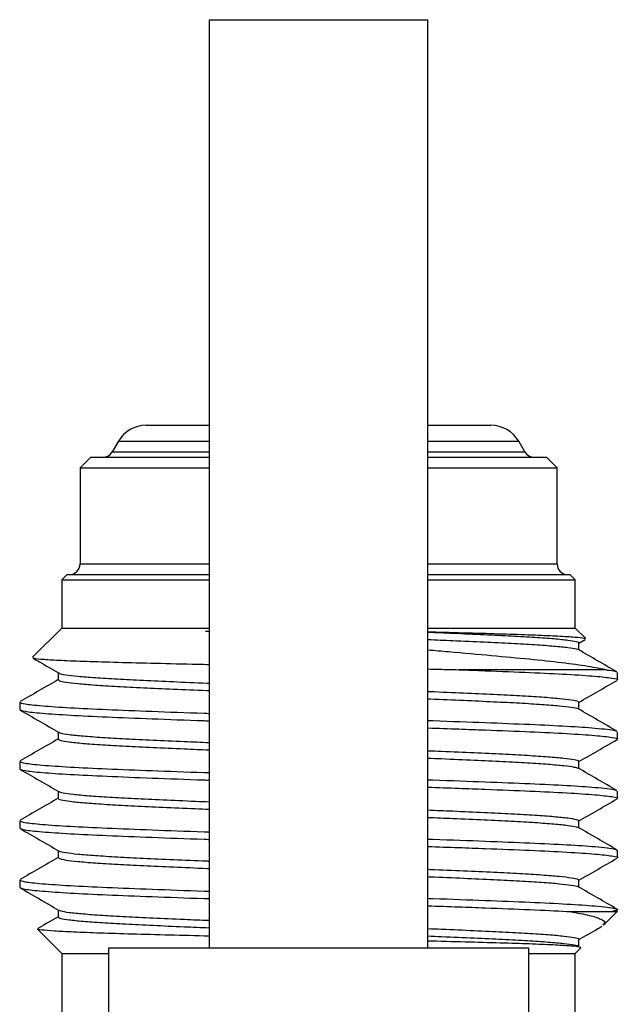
# Model space of a CAD drawing. Header units: inches. Extents: x 2.6 to 13.1, y 0.8 to 9.4.
# Tile 12 of 23: x 7.672 to 7.953, y 8.642 to 9.103. Entities that reach past the tile are written whole.
import ezdxf

# ---------------------------------------------------------------- set-up
doc = ezdxf.new("R2010")
doc.units = ezdxf.units.IN
doc.header["$MEASUREMENT"] = 0

msp = doc.modelspace()

# ---------------------------------------------------------------- linework, layer by layer
at = {"color": 7, "linetype": 'Continuous', "lineweight": 25}
for p, q in [((7.76071, 9.10333), (7.76071, 8.6683)), ((7.76071, 9.10333), (7.8119, 9.10333)), ((7.8119, 9.10333), (7.86308, 9.10333)), ((7.86308, 8.6683), (7.86308, 9.10333)), ((7.73115, 8.91333), (7.76071, 8.91333)), ((7.86308, 8.91333), (7.89265, 8.91333)), ((7.71816, 8.90583), (7.71527, 8.90083)), ((7.71816, 8.90583), (7.76071, 8.90583)), ((7.86308, 8.90583), (7.90564, 8.90583)), ((7.90852, 8.90083), (7.90564, 8.90583)), ((7.71527, 8.90083), (7.76071, 8.90083)), ((7.86308, 8.90083), (7.90852, 8.90083)), ((7.70515, 8.89833), (7.70015, 8.89333)), ((7.70515, 8.89833), (7.76071, 8.89833)), ((7.86308, 8.89833), (7.91865, 8.89833)), ((7.92365, 8.89333), (7.91865, 8.89833)), ((7.70015, 8.89333), (7.70015, 8.84833)), ((7.70015, 8.89333), (7.76071, 8.89333)), ((7.86308, 8.89333), (7.92365, 8.89333)), ((7.92365, 8.84833), (7.92365, 8.89333)), ((7.70015, 8.84833), (7.76071, 8.84833)), ((7.86308, 8.84833), (7.92365, 8.84833)), ((7.69415, 8.84333), (7.69165, 8.84083)), ((7.69415, 8.84333), (7.76071, 8.84333)), ((7.86308, 8.84333), (7.92965, 8.84333)), ((7.93215, 8.84083), (7.92965, 8.84333)), ((7.69165, 8.84083), (7.69165, 8.81833)), ((7.69165, 8.84083), (7.76071, 8.84083)), ((7.86308, 8.84083), (7.93215, 8.84083)), ((7.93215, 8.81833), (7.93215, 8.84083)), ((7.69165, 8.81833), (7.67792, 8.80461)), ((7.69165, 8.81833), (7.76071, 8.81833)), ((7.76071, 8.81668), (7.759, 8.81685)), ((7.759, 8.81685), (7.76071, 8.81685)), ((7.759, 8.81685), (7.76071, 8.81679)), ((7.86308, 8.81833), (7.93215, 8.81833)), ((7.93696, 8.81352), (7.93215, 8.81833)), ((7.93385, 8.81126), (7.93685, 8.813)), ((7.93385, 8.80804), (7.93385, 8.81139)), ((7.68994, 8.79737), (7.68994, 8.79403)), ((7.9519, 8.79403), (7.9519, 8.7975)), ((7.6719, 8.78361), (7.6719, 8.78014)), ((7.9519, 8.76625), (7.9519, 8.76972)), ((7.6719, 8.75583), (7.6719, 8.75236)), ((7.9519, 8.73847), (7.9519, 8.74195)), ((7.6719, 8.72806), (7.6719, 8.72458)), ((7.9519, 8.7107), (7.9519, 8.71417)), ((7.6719, 8.70028), (7.6719, 8.69681)), ((7.94536, 8.67905), (7.95184, 8.68552)), ((7.68022, 8.67726), (7.69165, 8.66583)), ((7.71347, 8.6683), (7.71347, 8.61065)), ((7.91032, 8.6683), (7.71347, 8.6683)), ((7.91032, 8.61067), (7.91032, 8.6683)), ((7.93215, 8.66583), (7.93476, 8.66845)), ((7.69165, 8.66583), (7.69165, 8.61083)), ((7.69165, 8.66583), (7.71347, 8.66583)), ((7.91032, 8.66583), (7.93215, 8.66583)), ((7.93215, 8.61083), (7.93215, 8.66583))]:
    msp.add_line(p, q, dxfattribs=at)
for centre, radius, start, end in [((7.73115, 8.89833), 0.015, 90, 150), ((7.89265, 8.89833), 0.015, 30, 90), ((7.71094, 8.90333), 0.005, 270, 330), ((7.91285, 8.90333), 0.005, 210, 270), ((7.69515, 8.84833), 0.005, 270, 0), ((7.92865, 8.84833), 0.005, 180, 270)]:
    msp.add_arc(centre, radius, start, end, dxfattribs=at)
for points, knots in [([(7.86308, 8.81658), (7.86562, 8.81651), (7.87463, 8.81628), (7.88839, 8.81589), (7.90388, 8.81544), (7.9167, 8.81496), (7.92688, 8.81446), (7.93362, 8.81397), (7.93697, 8.81358), (7.93679, 8.81337), (7.93674, 8.81331)], [0, 0, 0, 0, 0.0582234, 0.2067202, 0.3510302, 0.4994328, 0.6454266, 0.7955985, 0.9425174, 1, 1, 1, 1]), ([(7.86308, 8.81641), (7.86703, 8.81625), (7.87639, 8.81586), (7.88958, 8.81527), (7.90254, 8.81466), (7.91358, 8.81402), (7.92251, 8.81335), (7.92911, 8.81268), (7.93278, 8.81201), (7.93428, 8.8116), (7.93385, 8.81139), (7.93385, 8.81139)], [0, 0, 0, 0, 0.094375, 0.223875, 0.350993, 0.479704, 0.610316, 0.741413, 0.871547, 0.999334, 1, 1, 1, 1]), ([(7.86308, 8.81294), (7.86703, 8.81278), (7.87639, 8.81239), (7.88957, 8.8118), (7.90254, 8.81119), (7.91357, 8.81055), (7.92254, 8.80988), (7.92897, 8.80921), (7.9326, 8.80865), (7.93307, 8.80833), (7.93323, 8.80822)], [0, 0, 0, 0, 0.100699, 0.238899, 0.374558, 0.511916, 0.651303, 0.791208, 0.930085, 1, 1, 1, 1]), ([(7.94709, 8.79865), (7.9443, 8.7992), (7.9387, 8.80032), (7.9262, 8.80202), (7.91104, 8.80365), (7.89313, 8.80531), (7.87689, 8.80676), (7.86634, 8.80765), (7.86308, 8.80792)], [0, 0, 0, 0, 0.18273, 0.36546, 0.548306, 0.731079, 0.916858, 1, 1, 1, 1]), ([(7.95169, 8.79773), (7.94867, 8.79948), (7.94262, 8.80297), (7.93657, 8.80647), (7.93354, 8.80822)], [0, 0, 0, 0, 0.5002, 1, 1, 1, 1]), ([(7.67804, 8.8045), (7.67808, 8.80437), (7.67816, 8.80411), (7.68277, 8.80367), (7.69097, 8.8032), (7.70268, 8.80273), (7.7176, 8.8023), (7.73527, 8.80185), (7.74995, 8.80149), (7.75892, 8.80129), (7.76071, 8.80126)], [0, 0, 0, 0, 0.11633, 0.257311, 0.396559, 0.539835, 0.679246, 0.822633, 0.964517, 1, 1, 1, 1]), ([(7.67819, 8.80417), (7.67917, 8.8036), (7.68315, 8.8013), (7.68713, 8.799), (7.69014, 8.79726)], [0, 0, 0, 0, 0.244438, 1, 1, 1, 1]), ([(7.69039, 8.79726), (7.69041, 8.7972), (7.69049, 8.79694), (7.69325, 8.79644), (7.69877, 8.79577), (7.70698, 8.79509), (7.71734, 8.79444), (7.72964, 8.79383), (7.74383, 8.79319), (7.75438, 8.79273), (7.76037, 8.79249), (7.76071, 8.79248)], [0, 0, 0, 0, 0.036597, 0.172887, 0.310691, 0.448497, 0.584791, 0.718577, 0.854042, 0.991507, 1, 1, 1, 1]), ([(7.86308, 8.79913), (7.86486, 8.79909), (7.86987, 8.79898), (7.87454, 8.79888), (7.87755, 8.79881)], [0, 0, 0, 0, 0.356587, 1, 1, 1, 1]), ([(7.94709, 8.79865), (7.945, 8.79866), (7.94077, 8.79869), (7.93036, 8.79872), (7.91658, 8.79875), (7.89897, 8.79878), (7.88483, 8.7988), (7.87755, 8.79881)], [0, 0, 0, 0, 0.181366, 0.366898, 0.569657, 0.778297, 1, 1, 1, 1]), ([(7.87755, 8.79881), (7.88171, 8.79865), (7.89375, 8.7982), (7.9115, 8.7975), (7.92897, 8.79666), (7.9422, 8.79577), (7.94969, 8.79487), (7.95277, 8.79431), (7.9519, 8.79403), (7.95189, 8.79403)], [0, 0, 0, 0, 0.0950377, 0.2746053, 0.4541677, 0.6372569, 0.8203479, 0.9999153, 1, 1, 1, 1]), ([(7.94709, 8.79865), (7.94855, 8.79845), (7.95085, 8.79814), (7.95126, 8.79784), (7.9514, 8.79773)], [0, 0, 0, 0, 0.634751, 1, 1, 1, 1]), ([(7.68994, 8.79413), (7.68697, 8.79242), (7.681, 8.78898), (7.67506, 8.78555), (7.67208, 8.78383)], [0, 0, 0, 0, 0.497928, 1, 1, 1, 1]), ([(7.69022, 8.79403), (7.69022, 8.79389), (7.69022, 8.79355), (7.69319, 8.79297), (7.69878, 8.79229), (7.70697, 8.79162), (7.71734, 8.79097), (7.72964, 8.79036), (7.74383, 8.78972), (7.75438, 8.78926), (7.76037, 8.78902), (7.76071, 8.78901)], [0, 0, 0, 0, 0.084361, 0.213892, 0.344862, 0.475834, 0.605369, 0.732521, 0.861267, 0.991915, 1, 1, 1, 1]), ([(7.93385, 8.78349), (7.9368, 8.78519), (7.94275, 8.78863), (7.9487, 8.79207), (7.9517, 8.79381)], [0, 0, 0, 0, 0.494456, 1, 1, 1, 1]), ([(7.86308, 8.78864), (7.86342, 8.78862), (7.8694, 8.78838), (7.87994, 8.78793), (7.89414, 8.78729), (7.90644, 8.78668), (7.91681, 8.78602), (7.925, 8.78535), (7.9306, 8.78468), (7.93358, 8.78409), (7.93358, 8.78375), (7.93357, 8.78361)], [0, 0, 0, 0, 0.00789, 0.13839, 0.266993, 0.393999, 0.523383, 0.654204, 0.785026, 0.914412, 1, 1, 1, 1]), ([(7.6719, 8.78361), (7.67241, 8.78333), (7.67344, 8.78277), (7.68176, 8.78188), (7.69477, 8.78098), (7.71224, 8.78014), (7.73364, 8.7793), (7.75024, 8.77868), (7.75991, 8.77835), (7.76071, 8.77832)], [0, 0, 0, 0, 0.162489, 0.328258, 0.494028, 0.656608, 0.819183, 0.984952, 1, 1, 1, 1]), ([(7.86308, 8.78516), (7.86342, 8.78515), (7.8694, 8.78491), (7.87994, 8.78446), (7.89413, 8.78381), (7.90644, 8.7832), (7.9168, 8.78255), (7.92502, 8.78188), (7.93051, 8.78121), (7.93324, 8.78072), (7.93335, 8.78048), (7.93336, 8.78044)], [0, 0, 0, 0, 0.0084085, 0.1477067, 0.28498, 0.420548, 0.5586545, 0.6982947, 0.837936, 0.9760459, 1, 1, 1, 1]), ([(7.93385, 8.78026), (7.93385, 8.7808), (7.93385, 8.78192), (7.93385, 8.78303), (7.93385, 8.78361)], [0, 0, 0, 0, 0.4810885, 1, 1, 1, 1]), ([(7.6719, 8.78014), (7.67241, 8.77986), (7.67344, 8.7793), (7.68176, 8.7784), (7.69478, 8.77751), (7.71224, 8.77667), (7.73364, 8.77583), (7.75024, 8.7752), (7.75991, 8.77488), (7.76071, 8.77485)], [0, 0, 0, 0, 0.162508, 0.328277, 0.494046, 0.656626, 0.819202, 0.98497, 1, 1, 1, 1]), ([(7.67209, 8.77992), (7.6751, 8.77818), (7.68111, 8.7747), (7.68713, 8.77122), (7.69014, 8.76948)], [0, 0, 0, 0, 0.500015, 1, 1, 1, 1]), ([(7.95169, 8.76995), (7.94867, 8.7717), (7.94262, 8.7752), (7.93657, 8.77869), (7.93354, 8.78044)], [0, 0, 0, 0, 0.500199, 1, 1, 1, 1]), ([(7.86308, 8.77501), (7.86387, 8.77499), (7.87353, 8.77466), (7.89013, 8.77403), (7.91154, 8.7732), (7.92898, 8.77236), (7.94061, 8.77156), (7.94744, 8.77087), (7.95081, 8.77036), (7.95125, 8.77006), (7.9514, 8.76996)], [0, 0, 0, 0, 0.015584, 0.189156, 0.359388, 0.529616, 0.703186, 0.81718, 0.933225, 1, 1, 1, 1]), ([(7.68994, 8.7696), (7.68994, 8.76906), (7.68994, 8.76794), (7.68994, 8.76683), (7.68994, 8.76625)], [0, 0, 0, 0, 0.481433, 1, 1, 1, 1]), ([(7.86308, 8.77154), (7.86797, 8.77137), (7.87731, 8.77104), (7.89366, 8.77043), (7.91153, 8.76972), (7.92896, 8.76888), (7.9422, 8.76799), (7.94969, 8.76709), (7.95277, 8.76653), (7.9519, 8.76625), (7.95189, 8.76625)], [0, 0, 0, 0, 0.094561, 0.180612, 0.3432, 0.505782, 0.671558, 0.837336, 0.999923, 1, 1, 1, 1]), ([(7.68994, 8.76635), (7.68697, 8.76464), (7.681, 8.76121), (7.67506, 8.75778), (7.67208, 8.75605)], [0, 0, 0, 0, 0.497927, 1, 1, 1, 1]), ([(7.68994, 8.76625), (7.69019, 8.76604), (7.69069, 8.76563), (7.69476, 8.76497), (7.70125, 8.76429), (7.7102, 8.76362), (7.72123, 8.76298), (7.7342, 8.76237), (7.74738, 8.76178), (7.75676, 8.76139), (7.76071, 8.76123)], [0, 0, 0, 0, 0.127397, 0.257658, 0.388885, 0.519629, 0.648472, 0.775715, 0.90534, 1, 1, 1, 1]), ([(7.69044, 8.76948), (7.69062, 8.76935), (7.69109, 8.76902), (7.6948, 8.76844), (7.70124, 8.76776), (7.71021, 8.76709), (7.72123, 8.76645), (7.7342, 8.76584), (7.74738, 8.76525), (7.75676, 8.76487), (7.76071, 8.7647)], [0, 0, 0, 0, 0.081997, 0.219037, 0.357094, 0.494641, 0.630189, 0.764054, 0.900425, 1, 1, 1, 1]), ([(7.93385, 8.75571), (7.9368, 8.75741), (7.94275, 8.76085), (7.9487, 8.76429), (7.9517, 8.76603)], [0, 0, 0, 0, 0.494455, 1, 1, 1, 1]), ([(7.86308, 8.76085), (7.86524, 8.76077), (7.87295, 8.76046), (7.88486, 8.75993), (7.89844, 8.75931), (7.91012, 8.75868), (7.91979, 8.75802), (7.92719, 8.75735), (7.93186, 8.75668), (7.93397, 8.75618), (7.93365, 8.7559), (7.93357, 8.75583)], [0, 0, 0, 0, 0.050768, 0.180916, 0.308716, 0.436513, 0.566659, 0.697771, 0.828399, 0.957128, 1, 1, 1, 1]), ([(7.6719, 8.75583), (7.67241, 8.75556), (7.67344, 8.755), (7.68176, 8.7541), (7.69477, 8.7532), (7.71224, 8.75236), (7.73364, 8.75152), (7.75024, 8.7509), (7.75991, 8.75057), (7.76071, 8.75055)], [0, 0, 0, 0, 0.162489, 0.328258, 0.494028, 0.656608, 0.819183, 0.984952, 1, 1, 1, 1]), ([(7.86308, 8.75738), (7.86524, 8.7573), (7.87294, 8.75698), (7.88486, 8.75646), (7.89844, 8.75583), (7.91012, 8.75521), (7.91981, 8.75455), (7.92712, 8.75387), (7.93188, 8.75324), (7.93291, 8.75284), (7.93338, 8.75266)], [0, 0, 0, 0, 0.0541544, 0.1930109, 0.329362, 0.4657093, 0.6045637, 0.7444476, 0.8838161, 1, 1, 1, 1]), ([(7.93385, 8.75249), (7.93385, 8.75302), (7.93385, 8.75414), (7.93385, 8.75525), (7.93385, 8.75583)], [0, 0, 0, 0, 0.481086, 1, 1, 1, 1]), ([(7.6719, 8.75236), (7.67241, 8.75208), (7.67344, 8.75152), (7.68176, 8.75063), (7.69478, 8.74973), (7.71224, 8.74889), (7.73364, 8.74805), (7.75024, 8.74743), (7.75991, 8.7471), (7.76071, 8.74707)], [0, 0, 0, 0, 0.162508, 0.328277, 0.494046, 0.656626, 0.819202, 0.98497, 1, 1, 1, 1]), ([(7.67209, 8.75214), (7.6751, 8.7504), (7.68111, 8.74692), (7.68713, 8.74344), (7.69014, 8.7417)], [0, 0, 0, 0, 0.500015, 1, 1, 1, 1]), ([(7.95169, 8.74217), (7.94867, 8.74392), (7.94262, 8.74742), (7.93657, 8.75092), (7.93354, 8.75267)], [0, 0, 0, 0, 0.500198, 1, 1, 1, 1]), ([(7.86308, 8.74723), (7.86387, 8.74721), (7.87353, 8.74688), (7.89013, 8.74626), (7.91154, 8.74542), (7.92898, 8.74458), (7.94061, 8.74378), (7.94744, 8.74309), (7.95081, 8.74258), (7.95125, 8.74229), (7.9514, 8.74218)], [0, 0, 0, 0, 0.015584, 0.189156, 0.359388, 0.529616, 0.703186, 0.81718, 0.933225, 1, 1, 1, 1]), ([(7.68994, 8.74182), (7.68994, 8.74128), (7.68994, 8.74017), (7.68994, 8.73905), (7.68994, 8.73847)], [0, 0, 0, 0, 0.481435, 1, 1, 1, 1]), ([(7.86308, 8.74376), (7.86797, 8.74359), (7.87731, 8.74326), (7.89366, 8.74265), (7.91153, 8.74195), (7.92896, 8.74111), (7.9422, 8.74021), (7.94969, 8.73931), (7.95277, 8.73875), (7.9519, 8.73847), (7.95189, 8.73847)], [0, 0, 0, 0, 0.094561, 0.180612, 0.3432, 0.505782, 0.671558, 0.837336, 0.999923, 1, 1, 1, 1]), ([(7.68994, 8.73857), (7.68697, 8.73686), (7.681, 8.73343), (7.67506, 8.73), (7.67208, 8.72828)], [0, 0, 0, 0, 0.497926, 1, 1, 1, 1]), ([(7.69022, 8.73847), (7.69014, 8.7384), (7.68983, 8.73813), (7.69193, 8.73763), (7.69659, 8.73696), (7.70399, 8.73629), (7.71366, 8.73563), (7.72534, 8.735), (7.73892, 8.73438), (7.75084, 8.73385), (7.75855, 8.73354), (7.76071, 8.73345)], [0, 0, 0, 0, 0.04166, 0.170534, 0.301309, 0.43257, 0.562867, 0.690812, 0.818754, 0.949049, 1, 1, 1, 1]), ([(7.6902, 8.74171), (7.69071, 8.74151), (7.69178, 8.74109), (7.69666, 8.74043), (7.70398, 8.73976), (7.71366, 8.7391), (7.72534, 8.73847), (7.73892, 8.73785), (7.75084, 8.73732), (7.75855, 8.73701), (7.76071, 8.73693)], [0, 0, 0, 0, 0.127693, 0.265224, 0.403266, 0.540293, 0.674847, 0.809399, 0.946425, 1, 1, 1, 1]), ([(7.93385, 8.72793), (7.9368, 8.72963), (7.94275, 8.73307), (7.9487, 8.73651), (7.9517, 8.73825)], [0, 0, 0, 0, 0.494455, 1, 1, 1, 1]), ([(7.86308, 8.73308), (7.86703, 8.73292), (7.8764, 8.73253), (7.88958, 8.73194), (7.90255, 8.73133), (7.91359, 8.73069), (7.92251, 8.73002), (7.92911, 8.72934), (7.93278, 8.72868), (7.93428, 8.72826), (7.93385, 8.72806), (7.93385, 8.72805)], [0, 0, 0, 0, 0.094435, 0.223934, 0.351051, 0.479763, 0.610376, 0.741472, 0.871606, 0.999391, 1, 1, 1, 1]), ([(7.6719, 8.72806), (7.67241, 8.72778), (7.67344, 8.72722), (7.68176, 8.72632), (7.69477, 8.72542), (7.71224, 8.72458), (7.73364, 8.72375), (7.75024, 8.72312), (7.75991, 8.72279), (7.76071, 8.72277)], [0, 0, 0, 0, 0.162489, 0.328258, 0.494028, 0.656608, 0.819183, 0.984952, 1, 1, 1, 1]), ([(7.86308, 8.72961), (7.86703, 8.72944), (7.8764, 8.72906), (7.88958, 8.72847), (7.90255, 8.72786), (7.91358, 8.72721), (7.92255, 8.72655), (7.92897, 8.72587), (7.9326, 8.72531), (7.93307, 8.725), (7.93323, 8.72489)], [0, 0, 0, 0, 0.100772, 0.238971, 0.374629, 0.511989, 0.651376, 0.79128, 0.930157, 1, 1, 1, 1]), ([(7.93385, 8.72471), (7.93385, 8.72525), (7.93385, 8.72636), (7.93385, 8.72748), (7.93385, 8.72805)], [0, 0, 0, 0, 0.481084, 1, 1, 1, 1]), ([(7.6719, 8.72458), (7.67241, 8.72431), (7.67344, 8.72375), (7.68176, 8.72285), (7.69478, 8.72195), (7.71224, 8.72111), (7.73364, 8.72027), (7.75024, 8.71965), (7.75991, 8.71932), (7.76071, 8.7193)], [0, 0, 0, 0, 0.162508, 0.328277, 0.494046, 0.656626, 0.819202, 0.98497, 1, 1, 1, 1]), ([(7.67209, 8.72436), (7.6751, 8.72262), (7.68111, 8.71915), (7.68713, 8.71567), (7.69014, 8.71393)], [0, 0, 0, 0, 0.500016, 1, 1, 1, 1]), ([(7.95169, 8.7144), (7.94867, 8.71614), (7.94262, 8.71964), (7.93657, 8.72314), (7.93354, 8.72489)], [0, 0, 0, 0, 0.500196, 1, 1, 1, 1]), ([(7.86308, 8.71946), (7.86387, 8.71943), (7.87353, 8.71911), (7.89013, 8.71848), (7.91154, 8.71764), (7.92898, 8.7168), (7.94061, 8.71601), (7.94744, 8.71531), (7.95081, 8.71481), (7.95125, 8.71451), (7.9514, 8.7144)], [0, 0, 0, 0, 0.015584, 0.189156, 0.359388, 0.529616, 0.703186, 0.81718, 0.933225, 1, 1, 1, 1]), ([(7.86308, 8.71598), (7.86797, 8.71581), (7.87731, 8.71549), (7.89366, 8.71487), (7.91153, 8.71417), (7.92896, 8.71333), (7.9422, 8.71243), (7.94969, 8.71153), (7.95277, 8.71098), (7.9519, 8.7107), (7.95189, 8.7107)], [0, 0, 0, 0, 0.094561, 0.180612, 0.3432, 0.505782, 0.671558, 0.837336, 0.999923, 1, 1, 1, 1]), ([(7.68994, 8.7108), (7.68697, 8.70909), (7.681, 8.70565), (7.67506, 8.70222), (7.67208, 8.7005)], [0, 0, 0, 0, 0.497925, 1, 1, 1, 1]), ([(7.68994, 8.71404), (7.68994, 8.7135), (7.68994, 8.71239), (7.68994, 8.71127), (7.68994, 8.71069)], [0, 0, 0, 0, 0.4814376, 1, 1, 1, 1]), ([(7.69022, 8.71069), (7.69022, 8.71056), (7.69022, 8.71021), (7.69319, 8.70963), (7.69879, 8.70896), (7.70698, 8.70829), (7.71735, 8.70763), (7.72964, 8.70702), (7.74384, 8.70638), (7.75438, 8.70592), (7.76037, 8.70569), (7.76071, 8.70567)], [0, 0, 0, 0, 0.084426, 0.213958, 0.344929, 0.4759, 0.605434, 0.732585, 0.861333, 0.991981, 1, 1, 1, 1]), ([(7.69039, 8.71392), (7.69041, 8.71387), (7.69049, 8.7136), (7.69325, 8.7131), (7.69877, 8.71243), (7.70698, 8.71176), (7.71734, 8.71111), (7.72964, 8.71049), (7.74384, 8.70985), (7.75438, 8.7094), (7.76037, 8.70916), (7.76071, 8.70914)], [0, 0, 0, 0, 0.0366576, 0.1729491, 0.3107533, 0.448558, 0.5848506, 0.7186368, 0.8541022, 0.9915674, 1, 1, 1, 1]), ([(7.93385, 8.70015), (7.9368, 8.70185), (7.94275, 8.70529), (7.9487, 8.70873), (7.9517, 8.71047)], [0, 0, 0, 0, 0.494454, 1, 1, 1, 1]), ([(7.86308, 8.7053), (7.86342, 8.70529), (7.8694, 8.70505), (7.87995, 8.70459), (7.89414, 8.70395), (7.90644, 8.70334), (7.91681, 8.70269), (7.925, 8.70202), (7.9306, 8.70134), (7.93358, 8.70076), (7.93358, 8.70041), (7.93357, 8.70028)], [0, 0, 0, 0, 0.007948, 0.138447, 0.267049, 0.394055, 0.52344, 0.654262, 0.785083, 0.914469, 1, 1, 1, 1]), ([(7.86308, 8.70183), (7.86342, 8.70182), (7.8694, 8.70158), (7.87995, 8.70112), (7.89414, 8.70048), (7.90644, 8.69987), (7.9168, 8.69922), (7.92503, 8.69854), (7.93051, 8.69787), (7.93324, 8.69739), (7.93335, 8.69715), (7.93336, 8.69711)], [0, 0, 0, 0, 0.008479, 0.147777, 0.285049, 0.420618, 0.558726, 0.698367, 0.838008, 0.976117, 1, 1, 1, 1]), ([(7.6719, 8.70028), (7.67241, 8.7), (7.67344, 8.69944), (7.68176, 8.69854), (7.69477, 8.69765), (7.71224, 8.69681), (7.73364, 8.69597), (7.75024, 8.69534), (7.75991, 8.69502), (7.76071, 8.69499)], [0, 0, 0, 0, 0.162489, 0.328258, 0.494028, 0.656608, 0.819183, 0.984952, 1, 1, 1, 1]), ([(7.6719, 8.69681), (7.67241, 8.69653), (7.67344, 8.69597), (7.68176, 8.69507), (7.69478, 8.69417), (7.71224, 8.69333), (7.73364, 8.6925), (7.75024, 8.69187), (7.75991, 8.69154), (7.76071, 8.69152)], [0, 0, 0, 0, 0.162508, 0.328277, 0.494046, 0.656626, 0.819202, 0.98497, 1, 1, 1, 1]), ([(7.67209, 8.69659), (7.6751, 8.69485), (7.68111, 8.69137), (7.68713, 8.68789), (7.69014, 8.68615)], [0, 0, 0, 0, 0.500016, 1, 1, 1, 1]), ([(7.95169, 8.68662), (7.94867, 8.68837), (7.94262, 8.69186), (7.93657, 8.69536), (7.93354, 8.69711)], [0, 0, 0, 0, 0.500195, 1, 1, 1, 1]), ([(7.93385, 8.69693), (7.93385, 8.69747), (7.93385, 8.69858), (7.93385, 8.6997), (7.93385, 8.70028)], [0, 0, 0, 0, 0.481081, 1, 1, 1, 1]), ([(7.86308, 8.69168), (7.86387, 8.69165), (7.87353, 8.69133), (7.89013, 8.6907), (7.91154, 8.68986), (7.92899, 8.68902), (7.94058, 8.68823), (7.94752, 8.68753), (7.95106, 8.68695), (7.95257, 8.68633), (7.95077, 8.68588), (7.94973, 8.68563)], [0, 0, 0, 0, 0.0129687, 0.1574112, 0.2990741, 0.4407329, 0.585174, 0.6800365, 0.7766064, 0.871519, 1, 1, 1, 1]), ([(7.86308, 8.68821), (7.86797, 8.68804), (7.87731, 8.68771), (7.89366, 8.68709), (7.9115, 8.68639), (7.92378, 8.6858), (7.92927, 8.68548), (7.92983, 8.68545)], [0, 0, 0, 0, 0.180394, 0.344552, 0.654718, 0.964875, 1, 1, 1, 1]), ([(7.68994, 8.68302), (7.68697, 8.68131), (7.6838, 8.67949), (7.68065, 8.67767), (7.68046, 8.67755)], [0, 0, 0, 0, 0.938879, 1, 1, 1, 1]), ([(7.68994, 8.68626), (7.68994, 8.68573), (7.68994, 8.68461), (7.68994, 8.68349), (7.68994, 8.68292)], [0, 0, 0, 0, 0.48144, 1, 1, 1, 1]), ([(7.68994, 8.68292), (7.69019, 8.68271), (7.69069, 8.68229), (7.69476, 8.68163), (7.70125, 8.68096), (7.71021, 8.68029), (7.72124, 8.67965), (7.7342, 8.67904), (7.74739, 8.67844), (7.75676, 8.67806), (7.76071, 8.6779)], [0, 0, 0, 0, 0.127463, 0.257725, 0.388953, 0.519696, 0.648538, 0.775782, 0.905409, 1, 1, 1, 1]), ([(7.69044, 8.68615), (7.69062, 8.68602), (7.69109, 8.68568), (7.6948, 8.6851), (7.70124, 8.68443), (7.71021, 8.68376), (7.72124, 8.68312), (7.7342, 8.68251), (7.74739, 8.68192), (7.75676, 8.68153), (7.76071, 8.68137)], [0, 0, 0, 0, 0.082059, 0.2191, 0.357156, 0.494704, 0.63025, 0.764115, 0.900488, 1, 1, 1, 1]), ([(7.92983, 8.68545), (7.93113, 8.68545), (7.93649, 8.68547), (7.94409, 8.6855), (7.95029, 8.68554), (7.95254, 8.68558), (7.95136, 8.68561), (7.94987, 8.68563), (7.94973, 8.68563)], [0, 0, 0, 0, 0.070999, 0.294085, 0.52364, 0.746726, 0.976281, 1, 1, 1, 1]), ([(7.92983, 8.68545), (7.93302, 8.68487), (7.93947, 8.6837), (7.94459, 8.6819), (7.94667, 8.68042), (7.9455, 8.67957), (7.94512, 8.67929)], [0, 0, 0, 0, 0.284464, 0.576621, 0.861086, 1, 1, 1, 1]), ([(7.76071, 8.67395), (7.75444, 8.67411), (7.7415, 8.67443), (7.72433, 8.6749), (7.70914, 8.67536), (7.69685, 8.67584), (7.68749, 8.67634), (7.68193, 8.67683), (7.67965, 8.67718), (7.68039, 8.67737), (7.68054, 8.67741)], [0, 0, 0, 0, 0.13206, 0.272131, 0.408251, 0.5482, 0.686334, 0.828455, 0.966918, 1, 1, 1, 1]), ([(7.86308, 8.67752), (7.86524, 8.67743), (7.87295, 8.67712), (7.88487, 8.6766), (7.89845, 8.67597), (7.91013, 8.67535), (7.91979, 8.67469), (7.9272, 8.67401), (7.93186, 8.67334), (7.93397, 8.67284), (7.93365, 8.67257), (7.93357, 8.6725)], [0, 0, 0, 0, 0.050827, 0.180974, 0.308773, 0.436571, 0.566718, 0.69783, 0.828457, 0.957185, 1, 1, 1, 1]), ([(7.93385, 8.67237), (7.9368, 8.67408), (7.94037, 8.67614), (7.94395, 8.67821), (7.94458, 8.67858)], [0, 0, 0, 0, 0.822839, 1, 1, 1, 1]), ([(7.86308, 8.67405), (7.86524, 8.67396), (7.87295, 8.67365), (7.88487, 8.67313), (7.89845, 8.6725), (7.91013, 8.67188), (7.91979, 8.67121), (7.9272, 8.67054), (7.93186, 8.66987), (7.93397, 8.66937), (7.93365, 8.66909), (7.93357, 8.66903)], [0, 0, 0, 0, 0.0508321, 0.1809965, 0.3088116, 0.4366262, 0.5667904, 0.6979188, 0.8285635, 0.957308, 1, 1, 1, 1]), ([(7.93472, 8.66849), (7.93463, 8.66862), (7.93445, 8.66888), (7.93041, 8.66931), (7.92323, 8.66977), (7.91264, 8.67023), (7.8991, 8.67067), (7.88302, 8.67112), (7.87072, 8.67145), (7.86366, 8.67162), (7.86308, 8.67163)], [0, 0, 0, 0, 0.123772, 0.258837, 0.402493, 0.550311, 0.69403, 0.841847, 0.986972, 1, 1, 1, 1]), ([(7.93385, 8.66903), (7.93385, 8.66961), (7.93385, 8.67076), (7.93385, 8.67192), (7.93385, 8.6725)], [0, 0, 0, 0, 0.499989, 1, 1, 1, 1])]:
    msp.add_open_spline(points, degree=3, knots=knots, dxfattribs=at)

doc.saveas('drawing.dxf')
